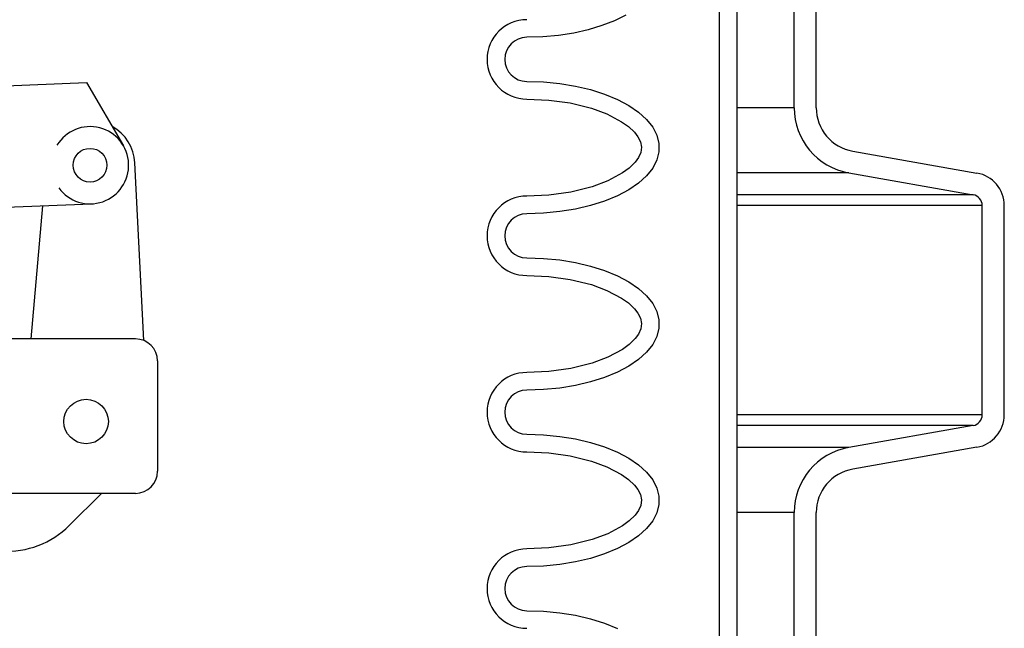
# Model space of a CAD drawing. Extents: x 1529 to 4201, y -422 to 622.
# Tile 243 of 256: x 2153.2 to 2158.77, y 120.72 to 124.16. Entities that reach past the tile are written whole.
import ezdxf

# ---------------------------------------------------------------- set-up
doc = ezdxf.new("R2010")
doc.units = 0
doc.header["$MEASUREMENT"] = 0
doc.layers.add('FILL-CAP', color=1, linetype='CONTINUOUS')
doc.layers.add('SPILL-BUCKET', color=1, linetype='CONTINUOUS')

msp = doc.modelspace()

# ---------------------------------------------------------------- linework, layer by layer
at = {"layer": 'FILL-CAP', "linetype": 'Continuous'}
for p, q in [((2151.17832, 123.70971), (2153.57755, 123.80819)), ((2153.57755, 123.80819), (2153.78589, 123.44976)), ((2153.90169, 122.34635), (2153.85069, 123.35322)), ((2152.59313, 123.0797), (2153.60575, 123.12127)), ((2153.26403, 122.35582), (2153.32991, 123.10994)), ((2153.85397, 122.35582), (2152.67257, 122.35582)), ((2153.97897, 122.23082), (2153.97897, 121.60582)), ((2153.85397, 121.48082), (2150.47897, 121.48082)), ((2153.6618, 121.48082), (2153.47895, 121.2987))]:
    msp.add_line(p, q, dxfattribs=at)
at = {"layer": 'FILL-CAP', "color": 7, "linetype": 'Continuous'}
for centre, radius in [((2153.59677, 123.33983), 0.0955), ((2153.57447, 121.88782), 0.126)]:
    msp.add_circle(centre, radius, dxfattribs=at)
at = {"layer": 'FILL-CAP', "linetype": 'Continuous'}
for centre, radius, start, end in [((2153.5967, 123.33983), 0.2188, 215.90987, 148.79252), ((2153.60101, 123.34058), 0.25, 2.89989, 60.98025), ((2153.85397, 122.23082), 0.125, 0, 90), ((2153.85397, 121.60582), 0.125, 270, 0), ((2153.12611, 121.65297), 0.5, 218.66015, 314.88416)]:
    msp.add_arc(centre, radius, start, end, dxfattribs=at)
at = {"layer": 'SPILL-BUCKET', "color": 1, "linetype": 'Continuous'}
for p, q in [((2157.1594, 127.00006), (2157.1594, 112.8025)), ((2157.25934, 127.00006), (2157.25934, 112.8025)), ((2157.58349, 123.66564), (2157.58349, 124.51833)), ((2157.7084, 123.66564), (2157.7084, 124.51833)), ((2156.5665, 124.15842), (2156.49526, 124.13051)), ((2156.6305, 124.19042), (2156.5665, 124.15842)), ((2156.4178, 124.1071), (2156.33527, 124.08853)), ((2156.49526, 124.13051), (2156.4178, 124.1071)), ((2156.15984, 124.06691), (2156.0695, 124.06418)), ((2156.24886, 124.07507), (2156.15984, 124.06691)), ((2156.33527, 124.08853), (2156.24886, 124.07507)), ((2156.0695, 123.81435), (2156.16344, 123.81139)), ((2156.16344, 123.81139), (2156.25589, 123.80257)), ((2156.25589, 123.80257), (2156.34541, 123.78803)), ((2156.34541, 123.78803), (2156.43057, 123.76799)), ((2156.43057, 123.76799), (2156.51004, 123.74278)), ((2156.0695, 123.71441), (2156.19362, 123.70913)), ((2156.19362, 123.70913), (2156.31571, 123.69229)), ((2156.51004, 123.74278), (2156.58256, 123.71278)), ((2156.58256, 123.71278), (2156.64699, 123.67847)), ((2156.31571, 123.69229), (2156.4355, 123.66245)), ((2156.4355, 123.66245), (2156.5234, 123.63)), ((2156.64699, 123.67847), (2156.70231, 123.6404)), ((2156.5234, 123.63), (2156.60633, 123.58609)), ((2156.70231, 123.6404), (2156.74766, 123.59916)), ((2156.74766, 123.59916), (2156.78231, 123.5554)), ((2156.60633, 123.58609), (2156.64464, 123.55861)), ((2156.64464, 123.55861), (2156.67892, 123.52629)), ((2156.78231, 123.5554), (2156.80571, 123.50982)), ((2156.67892, 123.52629), (2156.6984, 123.50115)), ((2156.6984, 123.50115), (2156.71282, 123.47293)), ((2156.80571, 123.50982), (2156.81751, 123.46313)), ((2156.71282, 123.47293), (2156.71901, 123.44239)), ((2156.71901, 123.44239), (2156.71458, 123.41162)), ((2156.81751, 123.46313), (2156.81751, 123.41607)), ((2156.70134, 123.38282), (2156.68244, 123.35693)), ((2156.71458, 123.41162), (2156.70134, 123.38282)), ((2156.81751, 123.41607), (2156.80571, 123.36938)), ((2157.91485, 123.41961), (2158.61847, 123.29554)), ((2156.64868, 123.32386), (2156.61063, 123.2959)), ((2156.68244, 123.35693), (2156.64868, 123.32386)), ((2156.78231, 123.3238), (2156.74766, 123.28004)), ((2156.80571, 123.36938), (2156.78231, 123.3238)), ((2156.61063, 123.2959), (2156.52791, 123.25113)), ((2156.74766, 123.28004), (2156.70231, 123.2388)), ((2157.89316, 123.29659), (2158.59678, 123.17252)), ((2156.43993, 123.21815), (2156.31867, 123.1875)), ((2156.52791, 123.25113), (2156.43993, 123.21815)), ((2156.70231, 123.2388), (2156.64699, 123.20073)), ((2156.19486, 123.17022), (2156.0695, 123.16479)), ((2156.31867, 123.1875), (2156.19486, 123.17022)), ((2156.58256, 123.16643), (2156.51004, 123.13643)), ((2156.64699, 123.20073), (2156.58256, 123.16643)), ((2156.43057, 123.11121), (2156.34541, 123.09117)), ((2156.51004, 123.13643), (2156.43057, 123.11121)), ((2158.64839, 121.92649), (2158.64839, 123.11101)), ((2158.7733, 121.92649), (2158.7733, 123.11101)), ((2156.16344, 123.06781), (2156.0695, 123.06486)), ((2156.25589, 123.07663), (2156.16344, 123.06781)), ((2156.34541, 123.09117), (2156.25589, 123.07663)), ((2156.0695, 122.81503), (2156.16344, 122.81207)), ((2156.16344, 122.81207), (2156.25589, 122.80326)), ((2156.25589, 122.80326), (2156.34541, 122.78871)), ((2156.34541, 122.78871), (2156.43057, 122.76867)), ((2156.43057, 122.76867), (2156.51004, 122.74346)), ((2156.0695, 122.7151), (2156.19362, 122.70981)), ((2156.19362, 122.70981), (2156.31571, 122.69298)), ((2156.51004, 122.74346), (2156.58256, 122.71346)), ((2156.58256, 122.71346), (2156.64699, 122.67916)), ((2156.31571, 122.69298), (2156.4355, 122.66313)), ((2156.4355, 122.66313), (2156.5234, 122.63069)), ((2156.64699, 122.67916), (2156.70231, 122.64108)), ((2156.5234, 122.63069), (2156.60633, 122.58677)), ((2156.70231, 122.64108), (2156.74766, 122.59984)), ((2156.74766, 122.59984), (2156.78231, 122.55609)), ((2156.60633, 122.58677), (2156.64464, 122.5593)), ((2156.64464, 122.5593), (2156.67892, 122.52697)), ((2156.78231, 122.55609), (2156.80571, 122.51051)), ((2156.67892, 122.52697), (2156.6984, 122.50184)), ((2156.6984, 122.50184), (2156.71282, 122.47361)), ((2156.80571, 122.51051), (2156.81751, 122.46382)), ((2156.71282, 122.47361), (2156.71901, 122.44307)), ((2156.71901, 122.44307), (2156.71458, 122.41231)), ((2156.81751, 122.46382), (2156.81751, 122.41676)), ((2156.70134, 122.38351), (2156.68244, 122.35761)), ((2156.71458, 122.41231), (2156.70134, 122.38351)), ((2156.80571, 122.37007), (2156.78231, 122.32448)), ((2156.81751, 122.41676), (2156.80571, 122.37007)), ((2156.64868, 122.32455), (2156.61063, 122.29659)), ((2156.68244, 122.35761), (2156.64868, 122.32455)), ((2156.78231, 122.32448), (2156.74766, 122.28073)), ((2156.61063, 122.29659), (2156.52791, 122.25182)), ((2156.74766, 122.28073), (2156.70231, 122.23949)), ((2156.43993, 122.21883), (2156.31867, 122.18819)), ((2156.52791, 122.25182), (2156.43993, 122.21883)), ((2156.70231, 122.23949), (2156.64699, 122.20141)), ((2156.19486, 122.1709), (2156.0695, 122.16547)), ((2156.31867, 122.18819), (2156.19486, 122.1709)), ((2156.58256, 122.16711), (2156.51004, 122.13711)), ((2156.64699, 122.20141), (2156.58256, 122.16711)), ((2156.34541, 122.09186), (2156.25589, 122.07731)), ((2156.43057, 122.11189), (2156.34541, 122.09186)), ((2156.51004, 122.13711), (2156.43057, 122.11189)), ((2156.16344, 122.0685), (2156.0695, 122.06554)), ((2156.25589, 122.07731), (2156.16344, 122.0685)), ((2156.0695, 121.81571), (2156.16344, 121.81276)), ((2156.16344, 121.81276), (2156.25589, 121.80394)), ((2158.59678, 121.86498), (2157.89316, 121.74091)), ((2156.25589, 121.80394), (2156.34541, 121.7894)), ((2156.34541, 121.7894), (2156.43057, 121.76936)), ((2156.43057, 121.76936), (2156.51004, 121.74414)), ((2156.0695, 121.71578), (2156.19362, 121.71049)), ((2156.19362, 121.71049), (2156.31571, 121.69366)), ((2156.51004, 121.74414), (2156.58256, 121.71414)), ((2156.58256, 121.71414), (2156.64699, 121.67984)), ((2158.61847, 121.74196), (2157.91485, 121.61789)), ((2156.31571, 121.69366), (2156.4355, 121.66381)), ((2156.4355, 121.66381), (2156.5234, 121.63137)), ((2156.64699, 121.67984), (2156.70231, 121.64176)), ((2156.5234, 121.63137), (2156.60633, 121.58746)), ((2156.70231, 121.64176), (2156.74766, 121.60053)), ((2156.74766, 121.60053), (2156.78231, 121.55677)), ((2156.60633, 121.58746), (2156.64464, 121.55998)), ((2156.64464, 121.55998), (2156.67892, 121.52765)), ((2156.78231, 121.55677), (2156.80571, 121.51119)), ((2156.67892, 121.52765), (2156.6984, 121.50252)), ((2156.6984, 121.50252), (2156.71282, 121.4743)), ((2156.80571, 121.51119), (2156.81751, 121.4645)), ((2156.71282, 121.4743), (2156.71901, 121.44376)), ((2156.71901, 121.44376), (2156.71458, 121.41299)), ((2156.81751, 121.4645), (2156.81751, 121.41744)), ((2156.70134, 121.38419), (2156.68244, 121.3583)), ((2156.71458, 121.41299), (2156.70134, 121.38419)), ((2156.80571, 121.37075), (2156.78231, 121.32517)), ((2156.81751, 121.41744), (2156.80571, 121.37075)), ((2157.58349, 119.66837), (2157.58349, 121.37186)), ((2157.7084, 119.66837), (2157.7084, 121.37186)), ((2156.64868, 121.32523), (2156.61063, 121.29727)), ((2156.68244, 121.3583), (2156.64868, 121.32523)), ((2156.78231, 121.32517), (2156.74766, 121.28141)), ((2156.61063, 121.29727), (2156.52791, 121.2525)), ((2156.74766, 121.28141), (2156.70231, 121.24017)), ((2156.43993, 121.21952), (2156.31867, 121.18887)), ((2156.52791, 121.2525), (2156.43993, 121.21952)), ((2156.64699, 121.2021), (2156.58256, 121.16779)), ((2156.70231, 121.24017), (2156.64699, 121.2021)), ((2156.19486, 121.17158), (2156.0695, 121.16616)), ((2156.31867, 121.18887), (2156.19486, 121.17158)), ((2156.58256, 121.16779), (2156.51004, 121.1378)), ((2156.34541, 121.09254), (2156.25589, 121.078)), ((2156.43057, 121.11258), (2156.34541, 121.09254)), ((2156.51004, 121.1378), (2156.43057, 121.11258)), ((2156.16344, 121.06918), (2156.0695, 121.06622)), ((2156.25589, 121.078), (2156.16344, 121.06918)), ((2156.0695, 120.8164), (2156.16344, 120.81344)), ((2156.16344, 120.81344), (2156.25589, 120.80462)), ((2156.25589, 120.80462), (2156.34541, 120.79008)), ((2156.34541, 120.79008), (2156.43057, 120.77004)), ((2156.43057, 120.77004), (2156.51004, 120.74483)), ((2156.51004, 120.74483), (2156.58256, 120.71483))]:
    msp.add_line(p, q, dxfattribs=at)
at = {"layer": 'SPILL-BUCKET', "color": 7}
for p, q in [((2157.58349, 123.66564), (2157.25934, 123.66564)), ((2157.89316, 123.29659), (2157.25934, 123.29659)), ((2158.59678, 123.17252), (2157.25934, 123.17252)), ((2158.64839, 123.11101), (2157.25934, 123.11101)), ((2158.64839, 121.92649), (2157.25934, 121.92649)), ((2158.59678, 121.86498), (2157.25934, 121.86498)), ((2157.89316, 121.74091), (2157.25934, 121.74091)), ((2157.58349, 121.37186), (2157.25934, 121.37186))]:
    msp.add_line(p, q, dxfattribs=at)
at = {"layer": 'SPILL-BUCKET', "color": 1, "linetype": 'Continuous'}
for centre, radius, start, end in [((2156.0695, 123.93926), 0.22485, 90, 270), ((2156.0695, 123.93926), 0.12491, 90, 270), ((2157.95823, 123.66564), 0.37474, 180, 260), ((2157.95823, 123.66564), 0.24983, 180, 260), ((2158.58593, 123.11101), 0.18737, 0, 80), ((2156.0695, 122.93994), 0.22485, 90, 270), ((2158.58593, 123.11101), 0.06246, 0, 80), ((2156.0695, 122.93994), 0.12491, 90, 270), ((2156.0695, 121.94063), 0.22485, 90, 270), ((2156.0695, 121.94063), 0.12491, 90, 270), ((2158.58593, 121.92649), 0.06246, 280, 0), ((2158.58593, 121.92649), 0.18737, 280, 0), ((2157.95823, 121.37186), 0.37474, 100, 180), ((2157.95823, 121.37186), 0.24983, 100, 180), ((2156.0695, 120.94131), 0.22485, 90, 270), ((2156.0695, 120.94131), 0.12491, 90, 270)]:
    msp.add_arc(centre, radius, start, end, dxfattribs=at)

doc.saveas('drawing.dxf')
